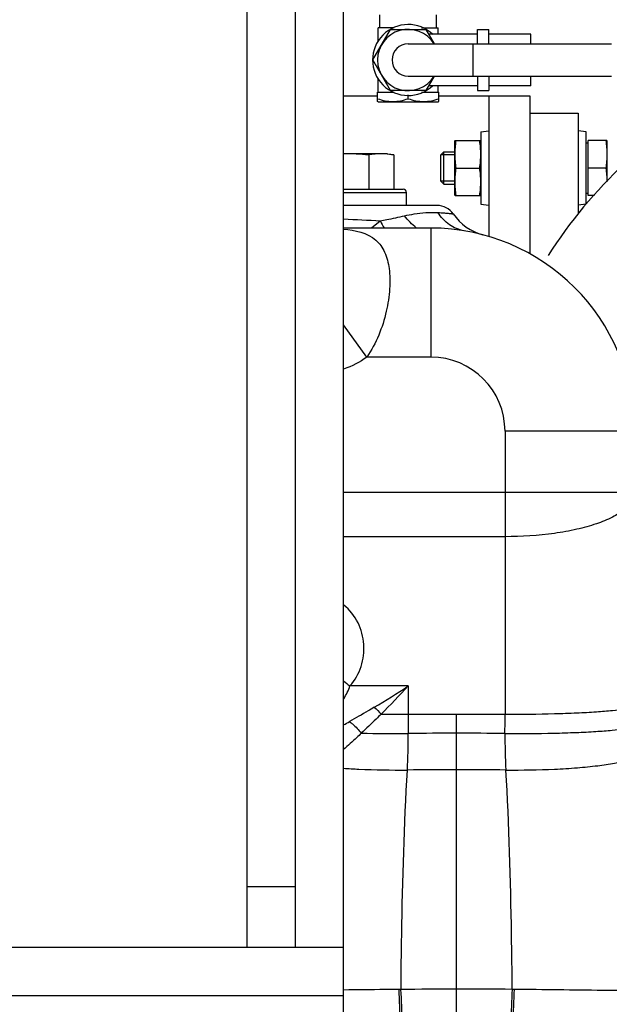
# Model space of a CAD drawing. Header units: millimetres. Extents: x 0 to 1189, y 0 to 841.
# Tile 40 of 193: x 433.39 to 440.7, y 200.05 to 212.26. Entities that reach past the tile are written whole.
import ezdxf
from ezdxf.enums import TextEntityAlignment as Align

# ---------------------------------------------------------------- set-up
doc = ezdxf.new("R2010")
doc.units = ezdxf.units.MM
doc.header["$LTSCALE"] = 65.395
doc.layers.get('0').update_dxf_attribs({"linetype": 'CONTINUOUS'})
for name, color, linetype in [('1707_125001_01_PBL1175', 7, 'CONTINUOUS'), ('32067_153000_02_T2_PBL1272', 7, 'CONTINUOUS'), ('6M32E_GENSET_VERROHRUNG_ABL1095', 7, 'CONTINUOUS'), ('D3870-A2-L-10_PBL1270', 7, 'CONTINUOUS'), ('D6796-10_PBL1211', 7, 'CONTINUOUS'), ('D6796-10_PBL1212', 7, 'CONTINUOUS'), ('D910-G1A_PBL1264', 7, 'CONTINUOUS'), ('D931_1-M10X45_PBL1262', 7, 'CONTINUOUS'), ('D934-M10_PBL1263', 7, 'CONTINUOUS'), ('KUGELHAHN_10-0_PBL1271', 7, 'CONTINUOUS'), ('links_14_VBL1092', 7, 'CONTINUOUS'), ('SVH10LR_PBL1267', 7, 'CONTINUOUS')]:
    doc.layers.add(name, color=color, linetype=linetype)
doc.styles.get("Standard").update_dxf_attribs({"font": 'txt', "width": 0.6})
doc.dimstyles.new('DIMSTYLE_2', dxfattribs={"dimtxt": 3.5, "dimasz": 3.5, "dimexe": 1.8, "dimexo": 0, "dimgap": 0.875, "dimtad": 1, "dimlfac": 25, "dimdsep": 46, "dimtxsty": 'STANDARD', "dimblk": '_FILLED', "dimblk1": '_FILLED', "dimblk2": '_FILLED', "dimcen": 0.09, "dimadec": 0, "dimazin": 0, "dimtp": 2, "dimtm": 2, "dimtfac": 1, "dimtofl": 0, "dimtmove": 0, "dimatfit": 3, "dimldrblk": '_FILLED', "dimfxl": 1, "dimtolj": 1, "dimarcsym": 0})

# ---------------------------------------------------------------- blocks, each defined once
blk = doc.blocks.new('_FILLED')
at = {"color": 0, "linetype": 'BYBLOCK'}
blk.add_solid([(0, 0), (-1, 0.1671), (-1, -0.1671)], dxfattribs=at)
blk = doc.blocks.new('*D13')
at = {"color": 6, "linetype": 'CONTINUOUS'}
for p, q in [((469.447, 230.597), (469.447, 153.879)), ((302.087, 223.837), (302.087, 153.879)), ((302.087, 155.679), (385.767, 155.679)), ((469.447, 155.679), (385.767, 155.679))]:
    blk.add_line(p, q, dxfattribs=at)
at = {"color": 6, "linetype": 'CONTINUOUS', "xscale": 3.5, "yscale": 3.5, "zscale": 3.5, "rotation": 180}
blk.add_blockref('_FILLED', (302.087, 155.679), dxfattribs=at)
at = {"color": 6, "linetype": 'CONTINUOUS', "xscale": 3.5, "yscale": 3.5, "zscale": 3.5}
blk.add_blockref('_FILLED', (469.447, 155.679), dxfattribs=at)
at = {"color": 6, "linetype": 'CONTINUOUS', "width": 0.636905}
blk.add_text('4184', height=3.5, dxfattribs=at).set_placement((385.767, 156.554), align=Align.CENTER)
blk = doc.blocks.new('PUMPENAGGRR45_125_160_FL-Z-DB50_PBL1149', base_point=(443.09, 205.807))
at = {"layer": 'PUMPENAGGRR45_125_160_FL-Z-DB50_PBL1149', "color": 7, "linetype": 'CONTINUOUS'}
for p, q in [((439.713, 211.098), (440.313, 211.098)), ((440.313, 211.098), (440.313, 209.846))]:
    blk.add_line(p, q, dxfattribs=at)
blk.add_arc((444.993, 206.098), 6, 118.9405, 147.3558, dxfattribs=at)
blk = doc.blocks.new('1707_125001_01_PBL1175', base_point=(440.587, 203.955))
at = {"layer": '1707_125001_01_PBL1175', "color": 7, "linetype": 'CONTINUOUS'}
for p, q in [((438.567, 209.955), (437.407, 209.955)), ((438.487, 209.675), (437.407, 209.675)), ((441.007, 207.155), (441.007, 203.755)), ((441.007, 205.435), (441.047, 205.435)), ((441.007, 205.394), (441.047, 205.394)), ((441.007, 205.346), (441.047, 205.346)), ((441.047, 205.435), (441.047, 205.155)), ((441.007, 205.155), (441.047, 205.155)), ((441.007, 203.492), (441.007, 203.555)), ((442.903, 200.038), (441.093, 203.172)), ((443.468, 199.073), (442.906, 200.033)), ((440.647, 198.835), (441.044, 198.835)), ((441.349, 198.835), (444.507, 198.835)), ((444.581, 198.835), (445.047, 198.835)), ((445.207, 197.955), (445.207, 198.675)), ((445.207, 197.955), (440.647, 197.955))]:
    blk.add_line(p, q, dxfattribs=at)
at = {"layer": '1707_125001_01_PBL1175', "color": 9, "linetype": 'CONTINUOUS'}
for p, q in [((437.754, 209.677), (437.862, 209.763)), ((438.487, 209.675), (438.487, 208.075)), ((437.695, 208.075), (437.407, 208.473)), ((438.487, 208.075), (437.695, 208.075)), ((441.007, 207.155), (439.407, 207.155)), ((439.407, 207.155), (439.407, 203.646)), ((441.007, 206.395), (437.407, 206.395)), ((439.407, 205.848), (437.407, 205.848)), ((438.207, 203.998), (437.486, 203.998)), ((438.207, 203.998), (438.207, 203.646)), ((438.207, 203.646), (439.407, 203.646)), ((438.807, 199.155), (438.807, 203.646)), ((438.119, 200.236), (438.095, 200.236)), ((439.52, 200.236), (439.496, 200.236)), ((441.482, 200.193), (441.479, 200.193)), ((438.085, 199.284), (438.108, 199.823)), ((438.134, 199.822), (438.108, 199.823)), ((439.507, 199.823), (439.481, 199.822)), ((439.53, 199.284), (439.507, 199.823)), ((441.552, 199.885), (441.548, 199.885)), ((441.794, 199.186), (441.548, 199.885)), ((440.647, 198.675), (445.207, 198.675))]:
    blk.add_line(p, q, dxfattribs=at)
at = {"layer": '1707_125001_01_PBL1175', "color": 7, "linetype": 'CONTINUOUS'}
for centre, radius, start, end in [((438.567, 209.715), 0.24, 34.235, 90), ((439.295, 210.21), 0.64, 214.235, 255.1939), ((438.487, 207.155), 2.52, 0, 90), ((430.005, 203.757), 11.002, 358.7113, 359.9915), ((443.769, 200.538), 1, 209.9999, 210.3665), ((443.883, 199.315), 0.48, 210.3665, 217.4202), ((445.047, 198.675), 0.16, 0, 90)]:
    blk.add_arc(centre, radius, start, end, dxfattribs=at)
at = {"layer": '1707_125001_01_PBL1175', "color": 9, "linetype": 'CONTINUOUS'}
for centre, radius, start, end in [((428.548, 13.721), 196.262, 87.27989, 87.41268), ((439.224, 210.468), 1.534, 207.3868, 211.1752), ((438.487, 207.155), 0.92, 0, 89.9997), ((439.32, 206.3), 2.944, 229.4619, 231.4497), ((431.54, 214.152), 12.148, 300.951, 303.2908), ((428.364, 213.134), 13.43, 315.0643, 317.1322), ((438.206, 226.57), 22.924, 269.1637, 270.0038), ((472.419, 203.641), 34.211, 179.9921, 180.3898), ((405.196, 203.641), 34.211, 359.6102, 0.0079), ((434.856, 208.27), 5.395, 298.2179, 299.1049), ((438.044, 224.637), 21.229, 268.8712, 270.4426), ((431.035, 203.364), 7.174, 356.7345, 0.3553), ((438.804, 108.606), 94.805, 89.998, 90.36014), ((438.811, 108.606), 94.805, 89.63986, 90.002), ((446.58, 203.364), 7.174, 179.6447, 183.2655), ((438.802, 163.742), 39.218, 89.992, 90.8843), ((438.801, 162.194), 40.766, 89.1327, 89.991), ((430.155, 199.777), 7.952, 0.3264, 3.3041), ((438.822, 103.978), 96.26, 90.00836, 90.41843), ((429.786, 199.724), 8.348, 0.6732, 3.5139), ((438.794, 104.122), 96.117, 89.581, 89.99168), ((447.828, 199.724), 8.348, 176.4854, 179.3262), ((447.459, 199.777), 7.952, 176.696, 179.6739), ((442.764, 200.319), 1.292, 185.6051, 199.6607), ((442.766, 200.322), 1.29, 185.7366, 199.7838), ((438.844, 272.957), 73.138, 268.87468, 269.42339), ((438.809, 299.736), 99.916, 269.61246, 269.99885), ((438.805, 299.737), 99.917, 270.0013, 270.38769), ((434.871, 199.312), 3.214, 357.2037, 359.5164), ((438.854, 251.314), 52.035, 269.1528, 269.9487), ((438.761, 251.321), 52.043, 270.0512, 270.8472), ((442.743, 199.312), 3.213, 180.4837, 182.797), ((439.236, 173.916), 25.399, 84.2189, 85.0412)]:
    blk.add_arc(centre, radius, start, end, dxfattribs=at)
for points, knots in [([(438.163, 209.827), (438.202, 209.835), (438.337, 209.861), (438.477, 209.874), (438.575, 209.867)], [0, 0, 0, 0, 0.287857, 1, 1, 1, 1]), ([(438.901, 209.641), (438.836, 209.652), (438.706, 209.706), (438.612, 209.809), (438.575, 209.867)], [0, 0, 0, 0, 0.486653, 1, 1, 1, 1]), ([(438.575, 209.867), (438.602, 209.866), (438.649, 209.862), (438.704, 209.857), (438.736, 209.854), (438.752, 209.851), (438.76, 209.852), (438.765, 209.85), (438.766, 209.85)], [0, 0, 0, 0, 0.426601, 0.74153, 0.85388, 0.934823, 0.98367, 1, 1, 1, 1]), ([(437.862, 209.763), (437.889, 209.768), (437.989, 209.788), (438.089, 209.811), (438.163, 209.827)], [0, 0, 0, 0, 0.265435, 1, 1, 1, 1]), ([(437.408, 209.661), (437.548, 209.648), (437.77, 209.605), (437.931, 209.372), (437.981, 209.16), (437.984, 208.911), (437.926, 208.532), (437.812, 208.244), (437.695, 208.075)], [0, 0, 0, 0, 0.214296, 0.308041, 0.415672, 0.542662, 0.686578, 1, 1, 1, 1]), ([(441.007, 206.395), (441.007, 206.358), (440.98, 206.275), (440.879, 206.172), (440.728, 206.08), (440.529, 206), (440.288, 205.934), (439.911, 205.866), (439.612, 205.848), (439.407, 205.848)], [0, 0, 0, 0, 0.062199, 0.139022, 0.237296, 0.357985, 0.498974, 0.656409, 1, 1, 1, 1]), ([(437.486, 203.998), (437.548, 204.067), (437.642, 204.234), (437.675, 204.515), (437.603, 204.791), (437.483, 204.942), (437.409, 205)], [0, 0, 0, 0, 0.250865, 0.49865, 0.747128, 1, 1, 1, 1]), ([(437.787, 203.734), (437.762, 203.718), (437.66, 203.658), (437.558, 203.599), (437.48, 203.556)], [0, 0, 0, 0, 0.253827, 1, 1, 1, 1]), ([(439.407, 203.646), (439.612, 203.646), (439.908, 203.65), (440.285, 203.663), (440.524, 203.676), (440.721, 203.692), (440.867, 203.709), (440.956, 203.727), (440.996, 203.741), (441.007, 203.751), (441.007, 203.755)], [0, 0, 0, 0, 0.379719, 0.551366, 0.701951, 0.825767, 0.9182, 0.976078, 0.991806, 1, 1, 1, 1]), ([(437.871, 203.648), (437.851, 203.628), (437.77, 203.548), (437.688, 203.47), (437.626, 203.412)], [0, 0, 0, 0, 0.255059, 1, 1, 1, 1]), ([(437.48, 203.556), (437.494, 203.547), (437.547, 203.504), (437.594, 203.453), (437.626, 203.412)], [0, 0, 0, 0, 0.23631, 1, 1, 1, 1]), ([(439.407, 203.409), (439.608, 203.407), (439.903, 203.409), (440.278, 203.42), (440.519, 203.432), (440.717, 203.447), (440.863, 203.464), (440.953, 203.482), (440.993, 203.496), (441.004, 203.505), (441.005, 203.51)], [0, 0, 0, 0, 0.376021, 0.54818, 0.699929, 0.824895, 0.918051, 0.976174, 0.99192, 1, 1, 1, 1]), ([(437.626, 203.412), (437.608, 203.394), (437.536, 203.325), (437.463, 203.258), (437.407, 203.209)], [0, 0, 0, 0, 0.255229, 1, 1, 1, 1]), ([(439.418, 202.955), (439.619, 202.955), (439.914, 202.959), (440.293, 202.981), (440.542, 203.006), (440.747, 203.036), (440.904, 203.07), (440.993, 203.1), (441.045, 203.127), (441.048, 203.142)], [0, 0, 0, 0, 0.363445, 0.53477, 0.688139, 0.815837, 0.911785, 0.97266, 1, 1, 1, 1]), ([(441.048, 203.142), (441.056, 203.155), (441.071, 203.171), (441.09, 203.173), (441.093, 203.172)], [0, 0, 0, 0, 0.815613, 1, 1, 1, 1]), ([(441.482, 200.193), (441.443, 200.686), (441.352, 201.676), (441.17, 202.657), (441.048, 203.142)], [0, 0, 0, 0, 0.497198, 1, 1, 1, 1]), ([(437.406, 202.977), (437.469, 202.973), (437.733, 202.958), (437.997, 202.955), (438.197, 202.955)], [0, 0, 0, 0, 0.241714, 1, 1, 1, 1]), ([(438.119, 200.236), (438.121, 200.462), (438.131, 201.369), (438.158, 202.276), (438.197, 202.955)], [0, 0, 0, 0, 0.249398, 1, 1, 1, 1]), ([(439.496, 200.236), (439.494, 200.462), (439.484, 201.369), (439.457, 202.276), (439.418, 202.955)], [0, 0, 0, 0, 0.249398, 1, 1, 1, 1]), ([(438.095, 200.236), (438.036, 200.235), (437.807, 200.233), (437.578, 200.23), (437.407, 200.228)], [0, 0, 0, 0, 0.255121, 1, 1, 1, 1]), ([(441.479, 200.193), (441.192, 200.219), (440.538, 200.223), (439.885, 200.232), (439.52, 200.236)], [0, 0, 0, 0, 0.440875, 1, 1, 1, 1]), ([(442.903, 200.038), (442.904, 200.036), (442.888, 200.042), (442.876, 200.039), (442.84, 200.047), (442.798, 200.048), (442.741, 200.054), (442.643, 200.066), (442.493, 200.082), (442.285, 200.106), (442.042, 200.133), (441.771, 200.164), (441.581, 200.183), (441.482, 200.193)], [0, 0, 0, 0, 0.004394, 0.017914, 0.040761, 0.071298, 0.110835, 0.159073, 0.278713, 0.426793, 0.599196, 0.791739, 1, 1, 1, 1]), ([(442.906, 200.033), (442.907, 200.031), (442.893, 200.033), (442.883, 200.029), (442.851, 200.03), (442.814, 200.021), (442.764, 200.016), (442.676, 200.007), (442.539, 199.991), (442.346, 199.969), (442.113, 199.943), (441.844, 199.914), (441.653, 199.895), (441.552, 199.885)], [0, 0, 0, 0, 0.004026, 0.016364, 0.037253, 0.065548, 0.102243, 0.147287, 0.260736, 0.404554, 0.577021, 0.776357, 1, 1, 1, 1]), ([(441.548, 199.885), (441.243, 199.856), (440.562, 199.839), (439.882, 199.826), (439.507, 199.823)], [0, 0, 0, 0, 0.449329, 1, 1, 1, 1]), ([(437.407, 199.284), (437.462, 199.285), (437.688, 199.288), (437.914, 199.287), (438.085, 199.284)], [0, 0, 0, 0, 0.246104, 1, 1, 1, 1]), ([(439.53, 199.284), (439.611, 199.285), (439.924, 199.288), (440.238, 199.285), (440.471, 199.277)], [0, 0, 0, 0, 0.255514, 1, 1, 1, 1]), ([(442.109, 198.835), (442.073, 198.835), (441.997, 198.855), (441.903, 198.932), (441.831, 199.047), (441.803, 199.138), (441.794, 199.186)], [0, 0, 0, 0, 0.211524, 0.444779, 0.708994, 1, 1, 1, 1]), ([(441.794, 199.186), (441.917, 199.174), (442.15, 199.154), (442.479, 199.13), (442.766, 199.111), (443.007, 199.097), (443.178, 199.088), (443.288, 199.082), (443.351, 199.079), (443.4, 199.076), (443.436, 199.076), (443.456, 199.071), (443.467, 199.074), (443.468, 199.073)], [0, 0, 0, 0, 0.219909, 0.417733, 0.590234, 0.734922, 0.849639, 0.895245, 0.932787, 0.962111, 0.983126, 0.995773, 1, 1, 1, 1])]:
    blk.add_open_spline(points, degree=3, knots=knots, dxfattribs=at)
for points in [[(438.309, 209.675), (438.255, 209.719), (438.205, 209.771), (438.163, 209.827)], [(437.695, 208.075), (437.607, 208.012), (437.51, 207.961), (437.408, 207.926)], [(437.41, 203.84), (437.442, 203.889), (437.467, 203.942), (437.486, 203.998)], [(437.787, 203.734), (437.817, 203.707), (437.845, 203.679), (437.871, 203.648)], [(441.048, 203.142), (441.017, 203.261), (441.002, 203.386), (441.005, 203.51)]]:
    blk.add_open_spline(points, degree=3, dxfattribs=at)
at = {"layer": '1707_125001_01_PBL1175', "color": 7, "linetype": 'CONTINUOUS'}
for points in [[(441.007, 203.555), (441.006, 203.622), (441.007, 203.689), (441.007, 203.755)], [(441.093, 203.172), (441.038, 203.268), (441.007, 203.382), (441.007, 203.492)]]:
    blk.add_open_spline(points, degree=3, dxfattribs=at)
for points, knots in [([(441.005, 203.51), (441.008, 203.511), (441.007, 203.501), (441.006, 203.493), (441.007, 203.492)], [0, 0, 0, 0, 0.595402, 1, 1, 1, 1]), ([(443.319, 198.846), (443.319, 198.852), (443.346, 198.861), (443.364, 198.86), (443.379, 198.859)], [0, 0, 0, 0, 0.293576, 1, 1, 1, 1]), ([(443.344, 198.835), (443.34, 198.835), (443.332, 198.836), (443.319, 198.84), (443.319, 198.846)], [0, 0, 0, 0, 0.392288, 1, 1, 1, 1]), ([(441.349, 198.835), (441.325, 198.835), (441.224, 198.834), (441.122, 198.835), (441.044, 198.835)], [0, 0, 0, 0, 0.228271, 1, 1, 1, 1]), ([(444.633, 198.835), (444.627, 198.835), (444.585, 198.833), (444.543, 198.835), (444.507, 198.835)], [0, 0, 0, 0, 0.133311, 1, 1, 1, 1])]:
    blk.add_open_spline(points, degree=3, knots=knots, dxfattribs=at)
blk = doc.blocks.new('D6796-10_PBL1211', base_point=(440.363, 210.418))
at = {"layer": 'D6796-10_PBL1211', "color": 7, "linetype": 'CONTINUOUS'}
for p, q in [((440.413, 210.867), (440.313, 210.878)), ((440.413, 209.969), (440.413, 210.867)), ((440.413, 209.969), (440.313, 209.958))]:
    blk.add_line(p, q, dxfattribs=at)
blk = doc.blocks.new('D6796-10_PBL1212', base_point=(439.157, 210.418))
at = {"layer": 'D6796-10_PBL1212', "color": 7, "linetype": 'CONTINUOUS'}
for p, q in [((439.107, 210.867), (439.207, 210.878)), ((439.107, 210.867), (439.107, 209.969)), ((439.107, 209.969), (439.207, 209.958))]:
    blk.add_line(p, q, dxfattribs=at)
blk = doc.blocks.new('D931_1-M10X45_PBL1262', base_point=(439.641, 210.418))
at = {"layer": 'D931_1-M10X45_PBL1262', "color": 7, "linetype": 'CONTINUOUS'}
for p, q in [((440.413, 210.73), (440.437, 210.73)), ((440.669, 210.758), (440.437, 210.758)), ((440.437, 210.078), (440.437, 210.758)), ((440.669, 210.758), (440.669, 210.758)), ((440.669, 210.758), (440.669, 210.246)), ((438.613, 210.581), (438.65, 210.618)), ((438.613, 210.255), (438.613, 210.581)), ((438.65, 210.618), (438.787, 210.618)), ((438.65, 210.218), (438.65, 210.618)), ((440.655, 210.418), (440.437, 210.418)), ((438.613, 210.255), (438.65, 210.218)), ((438.65, 210.218), (438.787, 210.218)), ((440.413, 210.106), (440.437, 210.106)), ((440.514, 210.078), (440.437, 210.078))]:
    blk.add_line(p, q, dxfattribs=at)
at = {"layer": 'D931_1-M10X45_PBL1262', "color": 2, "linetype": 'CONTINUOUS'}
for p, q in [((438.787, 210.581), (438.613, 210.581)), ((438.787, 210.255), (438.613, 210.255))]:
    blk.add_line(p, q, dxfattribs=at)
at = {"layer": 'D931_1-M10X45_PBL1262', "color": 7, "linetype": 'CONTINUOUS'}
for points in [[(440.655, 210.758), (440.664, 210.702), (440.675, 210.588), (440.664, 210.474), (440.655, 210.418)], [(440.655, 210.418), (440.664, 210.361), (440.669, 210.304), (440.669, 210.246)]]:
    blk.add_open_spline(points, degree=3, dxfattribs=at)
blk = doc.blocks.new('D934-M10_PBL1263', base_point=(438.947, 210.418))
at = {"layer": 'D934-M10_PBL1263', "color": 7, "linetype": 'CONTINUOUS'}
for p, q in [((438.787, 210.078), (438.787, 210.758)), ((438.788, 210.758), (439.107, 210.758)), ((438.802, 210.418), (439.093, 210.418)), ((438.788, 210.078), (439.107, 210.078))]:
    blk.add_line(p, q, dxfattribs=at)
for points in [[(438.788, 210.588), (438.788, 210.645), (438.793, 210.702), (438.802, 210.758)], [(439.107, 210.588), (439.107, 210.645), (439.102, 210.702), (439.093, 210.758)], [(438.802, 210.418), (438.793, 210.474), (438.788, 210.531), (438.788, 210.588)], [(439.093, 210.418), (439.102, 210.474), (439.107, 210.531), (439.107, 210.588)], [(438.788, 210.248), (438.788, 210.305), (438.793, 210.362), (438.802, 210.418)], [(439.107, 210.248), (439.107, 210.305), (439.102, 210.362), (439.093, 210.418)], [(438.802, 210.078), (438.793, 210.134), (438.788, 210.191), (438.788, 210.248)], [(439.093, 210.078), (439.102, 210.134), (439.107, 210.191), (439.107, 210.248)]]:
    blk.add_open_spline(points, degree=3, dxfattribs=at)
blk = doc.blocks.new('D910-G1A_PBL1264', base_point=(437.797, 210.275))
at = {"layer": 'D910-G1A_PBL1264', "color": 7, "linetype": 'CONTINUOUS'}
for p, q in [((437.947, 210.595), (437.407, 210.595)), ((437.719, 210.581), (437.719, 210.155)), ((437.947, 210.595), (438.031, 210.581)), ((438.031, 210.581), (438.031, 210.155)), ((437.407, 210.155), (438.147, 210.155)), ((438.187, 209.955), (438.187, 210.115))]:
    blk.add_line(p, q, dxfattribs=at)
at = {"layer": 'D910-G1A_PBL1264', "color": 9, "linetype": 'CONTINUOUS'}
blk.add_line((437.407, 210.115), (438.187, 210.115), dxfattribs=at)
at = {"layer": 'D910-G1A_PBL1264', "color": 7, "linetype": 'CONTINUOUS'}
blk.add_arc((438.147, 210.115), 0.04, 0, 90, dxfattribs=at)
for points in [[(437.719, 210.581), (437.616, 210.59), (437.511, 210.595), (437.407, 210.595)], [(437.875, 210.595), (437.823, 210.595), (437.771, 210.59), (437.719, 210.581)], [(438.031, 210.581), (437.98, 210.59), (437.927, 210.595), (437.875, 210.595)]]:
    blk.add_open_spline(points, degree=3, dxfattribs=at)
blk = doc.blocks.new('SVH10LR_PBL1267', base_point=(438.207, 211.778))
at = {"layer": 'SVH10LR_PBL1267', "color": 7, "linetype": 'CONTINUOUS'}
for p, q in [((437.857, 212.158), (437.857, 212.318)), ((438.557, 212.158), (438.557, 212.318)), ((438.035, 212.158), (437.837, 212.158)), ((437.837, 211.986), (437.837, 212.158)), ((438.371, 212.158), (438.577, 212.158)), ((438.577, 212.078), (438.577, 212.158)), ((437.837, 211.358), (437.837, 211.53)), ((438.577, 211.358), (438.577, 211.438)), ((437.827, 211.358), (438.035, 211.358)), ((437.827, 211.244), (437.827, 211.358)), ((438.207, 211.278), (438.207, 211.326)), ((438.371, 211.358), (438.588, 211.358)), ((438.588, 211.244), (438.588, 211.358)), ((437.837, 211.238), (437.827, 211.244)), ((437.837, 211.238), (438.577, 211.238)), ((438.577, 211.238), (438.588, 211.244))]:
    blk.add_line(p, q, dxfattribs=at)
for points in [[(437.827, 211.278), (437.888, 211.257), (438.017, 211.23), (438.146, 211.257), (438.207, 211.278)], [(438.207, 211.278), (438.269, 211.257), (438.398, 211.23), (438.527, 211.257), (438.588, 211.278)]]:
    blk.add_open_spline(points, degree=3, knots=[0, 0, 0, 0, 0.5, 1, 1, 1, 1], dxfattribs=at)
blk = doc.blocks.new('D3870-A2-L-10_PBL1270', base_point=(438.178, 211.758))
at = {"layer": 'D3870-A2-L-10_PBL1270', "color": 7, "linetype": 'CONTINUOUS'}
for p, q in [((437.769, 211.758), (437.988, 212.138)), ((437.988, 212.138), (438.427, 212.138)), ((438.427, 212.138), (438.531, 211.958)), ((437.988, 211.378), (437.769, 211.758)), ((438.531, 211.558), (438.427, 211.378)), ((438.427, 211.378), (437.988, 211.378))]:
    blk.add_line(p, q, dxfattribs=at)
blk.add_arc((438.207, 211.758), 0.38, 31.9133, 328.0871, dxfattribs=at)
blk = doc.blocks.new('KUGELHAHN_10-0_PBL1271', base_point=(438.747, 211.788))
at = {"layer": 'KUGELHAHN_10-0_PBL1271', "color": 7, "linetype": 'CONTINUOUS'}
for p, q in [((439.067, 212.078), (438.461, 212.078)), ((439.067, 212.138), (439.207, 212.138)), ((439.067, 211.958), (439.067, 212.138)), ((439.207, 211.958), (439.207, 212.138)), ((439.727, 212.078), (439.207, 212.078)), ((439.727, 211.958), (439.727, 212.078)), ((439.067, 211.558), (439.067, 211.378)), ((439.207, 211.558), (439.207, 211.378)), ((439.727, 211.438), (439.727, 211.558)), ((439.067, 211.438), (438.461, 211.438)), ((439.727, 211.438), (439.207, 211.438)), ((439.067, 211.378), (439.207, 211.378))]:
    blk.add_line(p, q, dxfattribs=at)
blk.add_arc((438.207, 211.758), 0.44, 46.0707, 313.9293, dxfattribs=at)
blk = doc.blocks.new('32067_153000_02_T2_PBL1272', base_point=(439.467, 211.758))
at = {"layer": '32067_153000_02_T2_PBL1272', "color": 7, "linetype": 'CONTINUOUS'}
for p, q in [((438.207, 211.958), (440.727, 211.958)), ((438.207, 211.558), (440.727, 211.558))]:
    blk.add_line(p, q, dxfattribs=at)
at = {"layer": '32067_153000_02_T2_PBL1272', "color": 9, "linetype": 'CONTINUOUS'}
blk.add_line((439.007, 211.958), (439.007, 211.558), dxfattribs=at)
at = {"layer": '32067_153000_02_T2_PBL1272', "color": 7, "linetype": 'CONTINUOUS'}
blk.add_arc((438.207, 211.758), 0.2, 90, 270, dxfattribs=at)
blk = doc.blocks.new('6M32E_GENSET_VERROHRUNG_ABL1095', base_point=(297.891, 254.215))
at = {"layer": '1707_125001_01_PBL1175'}
blk.add_blockref('1707_125001_01_PBL1175', (440.587, 203.955), dxfattribs=at)
at = {"layer": '32067_153000_02_T2_PBL1272'}
blk.add_blockref('32067_153000_02_T2_PBL1272', (439.467, 211.758), dxfattribs=at)
at = {"layer": 'D3870-A2-L-10_PBL1270'}
blk.add_blockref('D3870-A2-L-10_PBL1270', (438.178, 211.758), dxfattribs=at)
at = {"layer": 'D6796-10_PBL1211'}
blk.add_blockref('D6796-10_PBL1211', (440.363, 210.418), dxfattribs=at)
at = {"layer": 'D6796-10_PBL1212'}
blk.add_blockref('D6796-10_PBL1212', (439.157, 210.418), dxfattribs=at)
at = {"layer": 'D910-G1A_PBL1264'}
blk.add_blockref('D910-G1A_PBL1264', (437.797, 210.275), dxfattribs=at)
at = {"layer": 'D931_1-M10X45_PBL1262'}
blk.add_blockref('D931_1-M10X45_PBL1262', (439.641, 210.418), dxfattribs=at)
at = {"layer": 'D934-M10_PBL1263'}
blk.add_blockref('D934-M10_PBL1263', (438.947, 210.418), dxfattribs=at)
at = {"layer": 'KUGELHAHN_10-0_PBL1271'}
blk.add_blockref('KUGELHAHN_10-0_PBL1271', (438.747, 211.788), dxfattribs=at)
at = {"layer": 'PUMPENAGGRR45_125_160_FL-Z-DB50_PBL1149'}
blk.add_blockref('PUMPENAGGRR45_125_160_FL-Z-DB50_PBL1149', (443.09, 205.807), dxfattribs=at)
at = {"layer": 'SVH10LR_PBL1267'}
blk.add_blockref('SVH10LR_PBL1267', (438.207, 211.778), dxfattribs=at)
blk = doc.blocks.new('6M32E_GENSET_GRUNDRAHMEN_T1_PBL1127', base_point=(293.067, 197.155))
at = {"layer": '6M32E_GENSET_GRUNDRAHMEN_T1_PBL1127', "color": 7, "linetype": 'CONTINUOUS'}
for p, q in [((437.407, 173.555), (437.407, 222.355)), ((436.207, 219.955), (436.207, 200.755)), ((436.807, 219.955), (436.807, 200.755)), ((437.407, 211.315), (437.827, 211.315)), ((438.588, 211.315), (439.713, 211.315)), ((439.207, 211.315), (439.207, 209.57)), ((439.713, 211.315), (439.713, 209.355)), ((436.207, 201.513), (436.807, 201.513)), ((437.407, 200.755), (135.007, 200.755)), ((437.407, 200.155), (135.007, 200.155))]:
    blk.add_line(p, q, dxfattribs=at)
blk = doc.blocks.new('6M32E_GENSET_GRUNDRAHMEN_ABL1126', base_point=(293.067, 197.155))
at = {"layer": '6M32E_GENSET_GRUNDRAHMEN_T1_PBL1127'}
blk.add_blockref('6M32E_GENSET_GRUNDRAHMEN_T1_PBL1127', (293.067, 197.155), dxfattribs=at)
blk = doc.blocks.new('LINKS_14_VBL1092', base_point=(312.043, 276.055))
at = {"layer": '6M32E_GENSET_GRUNDRAHMEN_ABL1126'}
blk.add_blockref('6M32E_GENSET_GRUNDRAHMEN_ABL1126', (293.067, 197.155), dxfattribs=at)
at = {"layer": '6M32E_GENSET_VERROHRUNG_ABL1095'}
blk.add_blockref('6M32E_GENSET_VERROHRUNG_ABL1095', (297.891, 254.215), dxfattribs=at)

msp = doc.modelspace()

# ---------------------------------------------------------------- block references
at = {"layer": 'links_14_VBL1092'}
msp.add_blockref('LINKS_14_VBL1092', (312.04282, 276.05542), dxfattribs=at)

# ---------------------------------------------------------------- dimensions: what is measured, and where the dimension line sits
at = {"color": 6, "linetype": 'CONTINUOUS'}
dim = msp.add_linear_dim(base=(469.44744, 155.67864), p1=(302.08746, 223.83701), p2=(469.44744, 230.59688), dimstyle='DIMSTYLE_2', dxfattribs=at)
dim.commit()
dim.dimension.update_dxf_attribs({"geometry": '*D13', "text_midpoint": (385.43412, 155.67864), "dimtype": 160})

doc.saveas('drawing.dxf')
